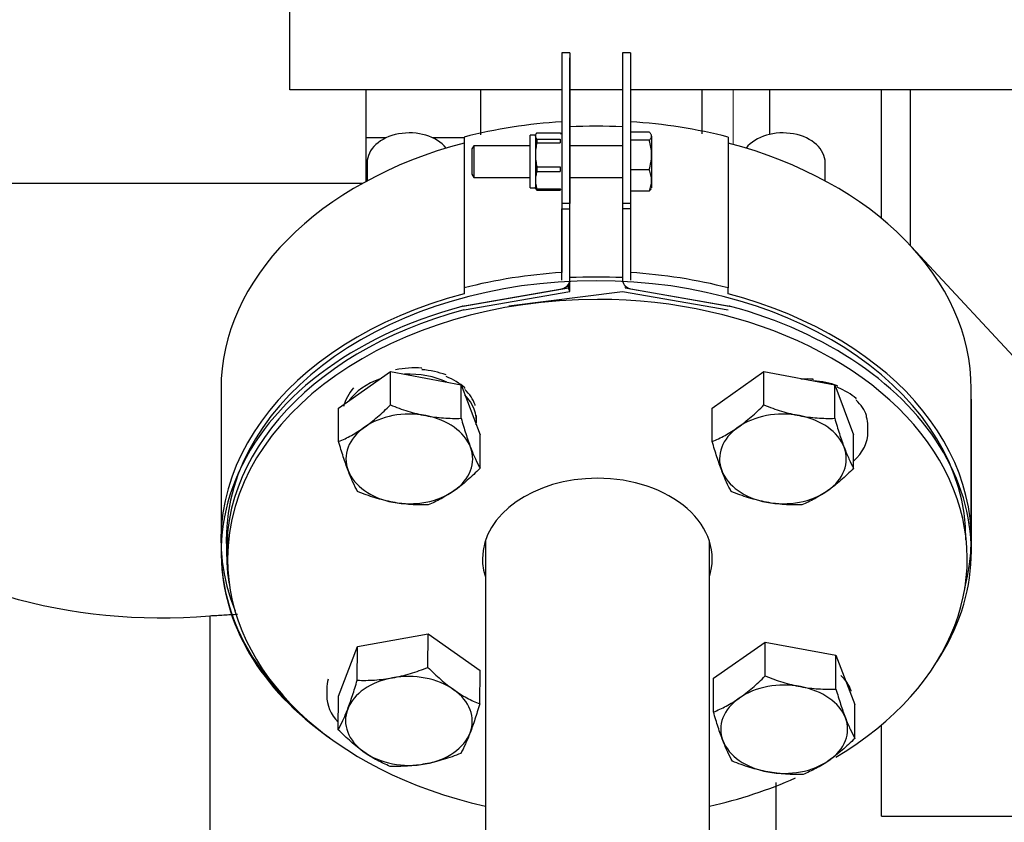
# Model space of a CAD drawing. Header units: inches. Extents: x 0 to 29700, y -16 to 21000.
# Tile 96 of 256: x 2394 to 2580, y 16153 to 16305. Entities that reach past the tile are written whole.
import ezdxf

# ---------------------------------------------------------------- set-up
doc = ezdxf.new("R2010")
doc.units = ezdxf.units.IN
doc.layers.add('1', color=7, linetype='Continuous', true_color=0xffffff)

msp = doc.modelspace()

# ---------------------------------------------------------------- linework, layer by layer
at = {"layer": '1', "color": 2, "linetype": 'Continuous', "lineweight": 25}
for p, q in [((2444.901, 16291.991), (2444.901, 16638.063)), ((2497.901, 16299.015), (2496.401, 16299.015)), ((2496.401, 16299.015), (2496.401, 16270.471)), ((2497.901, 16299.015), (2497.901, 16270.471)), ((2497.901, 16298.05), (2497.917, 16298.05)), ((2497.917, 16269.506), (2497.917, 16298.05)), ((2507.901, 16299.015), (2507.901, 16270.471)), ((2509.401, 16299.015), (2507.901, 16299.015)), ((2509.401, 16299.015), (2509.401, 16270.471)), ((2509.417, 16298.05), (2509.401, 16298.05)), ((2509.417, 16298.05), (2509.417, 16269.506)), ((2496.406, 16291.991), (2444.901, 16291.991)), ((2459.401, 16274.698), (2459.401, 16291.991)), ((2507.906, 16291.991), (2497.924, 16291.991)), ((2650.405, 16291.991), (2509.424, 16291.991)), ((2535.802, 16283.591), (2535.802, 16291.991)), ((2556.901, 16267.686), (2556.901, 16291.997)), ((2562.401, 16262.529), (2562.401, 16291.995)), ((2463.109, 16282.916), (2459.396, 16282.916)), ((2477.898, 16282.916), (2471.98, 16282.916)), ((2477.901, 16283.063), (2477.901, 16254.519)), ((2490.401, 16273.446), (2490.401, 16283.446)), ((2491.401, 16283.446), (2490.401, 16283.446)), ((2491.401, 16283.276), (2491.401, 16283.446)), ((2491.401, 16283.276), (2491.401, 16279.74)), ((2491.704, 16283.884), (2496.098, 16283.884)), ((2491.704, 16282.668), (2496.098, 16282.668)), ((2491.704, 16282.668), (2491.704, 16282.011)), ((2496.098, 16283.884), (2496.308, 16283.608)), ((2496.098, 16282.668), (2496.098, 16282.011)), ((2512.955, 16284.028), (2509.417, 16284.028)), ((2513.401, 16283.255), (2513.401, 16279.687)), ((2527.901, 16283.063), (2527.901, 16254.519)), ((2479.755, 16281.438), (2479.401, 16280.824)), ((2479.401, 16280.824), (2479.401, 16276.735)), ((2479.755, 16281.438), (2479.755, 16276.297)), ((2490.401, 16281.438), (2479.755, 16281.438)), ((2491.704, 16282.011), (2496.098, 16282.011)), ((2507.901, 16281.438), (2497.916, 16281.438)), ((2512.955, 16282.482), (2509.417, 16282.482)), ((2491.401, 16279.74), (2491.401, 16274.911)), ((2513.401, 16279.687), (2513.401, 16274.87)), ((2459.547, 16278.208), (2459.547, 16274.777)), ((2491.704, 16277.47), (2491.704, 16276.573)), ((2491.704, 16277.47), (2496.098, 16277.47)), ((2496.098, 16277.47), (2496.098, 16276.573)), ((2546.257, 16274.776), (2546.257, 16278.208)), ((2479.401, 16276.735), (2479.401, 16276.051)), ((2479.401, 16276.051), (2479.755, 16275.438)), ((2479.755, 16276.297), (2479.755, 16275.438)), ((2479.755, 16275.438), (2490.401, 16275.438)), ((2491.704, 16276.573), (2496.098, 16276.573)), ((2497.916, 16275.438), (2507.901, 16275.438)), ((2512.955, 16276.892), (2509.417, 16276.892)), ((2353.401, 16274.35), (2458.767, 16274.35)), ((2490.401, 16273.446), (2491.401, 16273.446)), ((2491.401, 16274.911), (2491.401, 16273.446)), ((2491.704, 16273.249), (2491.704, 16273.008)), ((2491.704, 16273.249), (2496.098, 16273.249)), ((2496.098, 16273.249), (2496.098, 16273.008)), ((2496.098, 16273.008), (2496.286, 16273.247)), ((2513.401, 16274.87), (2513.401, 16273.438)), ((2491.704, 16273.008), (2496.098, 16273.008)), ((2512.955, 16272.847), (2509.417, 16272.847)), ((2496.401, 16270.471), (2496.401, 16257.429)), ((2497.901, 16270.471), (2496.401, 16270.471)), ((2496.417, 16269.506), (2497.917, 16269.506)), ((2496.417, 16255.953), (2496.417, 16269.506)), ((2497.917, 16255.953), (2497.917, 16269.506)), ((2509.401, 16270.471), (2507.901, 16270.471)), ((2507.901, 16270.471), (2507.901, 16256.46)), ((2507.917, 16269.506), (2507.917, 16255.953)), ((2509.417, 16269.506), (2507.917, 16269.506)), ((2509.417, 16269.506), (2509.417, 16255.953)), ((2585.974, 16237.129), (2563.427, 16261.39)), ((2497.675, 16254.542), (2497.675, 16255.201)), ((2497.917, 16253.862), (2497.917, 16255.758)), ((2477.249, 16250.974), (2496.021, 16254.253)), ((2477.742, 16251.06), (2497.675, 16254.542)), ((2477.901, 16254.519), (2477.901, 16253.398)), ((2477.924, 16250.37), (2497.917, 16253.862)), ((2486.347, 16251.119), (2507.917, 16253.862)), ((2497.917, 16253.862), (2497.675, 16254.542)), ((2507.917, 16253.862), (2527.909, 16250.37)), ((2508.367, 16254.505), (2528.091, 16251.06)), ((2509.812, 16254.253), (2528.584, 16250.974)), ((2527.901, 16253.398), (2527.901, 16254.519)), ((2477.472, 16250.999), (2477.509, 16251.009)), ((2477.831, 16250.345), (2477.924, 16250.37)), ((2454.162, 16231.747), (2463.96, 16238.675)), ((2463.959, 16232.362), (2463.96, 16238.675)), ((2463.96, 16238.675), (2477.344, 16236.139)), ((2469.888, 16239.239), (2469.888, 16239.339)), ((2524.872, 16231.747), (2534.67, 16238.675)), ((2534.67, 16232.362), (2534.67, 16238.675)), ((2534.67, 16238.675), (2548.054, 16236.139)), ((2477.344, 16236.139), (2480.93, 16226.675)), ((2477.344, 16229.826), (2477.344, 16236.139)), ((2543.979, 16237.139), (2543.978, 16237.239)), ((2548.054, 16236.139), (2551.641, 16226.675)), ((2548.054, 16229.826), (2548.054, 16236.139)), ((2548.577, 16235.869), (2548.576, 16235.969)), ((2431.901, 16235.388), (2431.901, 16206.844)), ((2478.028, 16235.483), (2478.028, 16235.583)), ((2573.901, 16206.844), (2573.901, 16235.388)), ((2479.974, 16232.261), (2479.974, 16232.36)), ((2552.119, 16233.456), (2552.118, 16233.557)), ((2573.917, 16204.564), (2573.917, 16233.108)), ((2454.161, 16225.434), (2454.162, 16231.747)), ((2480.246, 16229.211), (2480.246, 16230.368)), ((2524.872, 16225.434), (2524.872, 16231.747)), ((2554.065, 16230.269), (2554.064, 16230.37)), ((2554.067, 16230.06), (2554.065, 16230.269)), ((2480.93, 16220.362), (2480.93, 16226.675)), ((2551.641, 16220.362), (2551.641, 16226.675)), ((2554.349, 16227.294), (2554.337, 16228.453)), ((2433.134, 16208.424), (2433.134, 16203.216)), ((2481.934, 16206.626), (2481.934, 16129.219)), ((2524.334, 16129.219), (2524.334, 16206.626)), ((2431.917, 16205.809), (2431.917, 16204.564)), ((2457.744, 16186.6), (2471.128, 16189.043)), ((2471.06, 16182.682), (2471.128, 16189.043)), ((2471.128, 16189.043), (2480.926, 16182.115)), ((2454.158, 16177.229), (2457.744, 16186.6)), ((2457.676, 16180.239), (2457.744, 16186.6)), ((2525.105, 16180.639), (2534.903, 16187.46)), ((2534.903, 16181.05), (2534.903, 16187.46)), ((2534.903, 16187.46), (2548.287, 16184.963)), ((2548.287, 16184.963), (2551.873, 16175.646)), ((2548.287, 16178.554), (2548.287, 16184.963)), ((2480.857, 16175.753), (2480.926, 16182.115)), ((2525.105, 16174.229), (2525.105, 16180.639)), ((2451.931, 16178.525), (2451.918, 16177.353)), ((2551.15, 16178.201), (2551.15, 16178.302)), ((2451.918, 16177.354), (2451.918, 16177.353)), ((2454.089, 16170.868), (2454.158, 16177.229)), ((2551.873, 16169.237), (2551.873, 16175.646)), ((2556.901, 16154.494), (2556.901, 16171.769)), ((2536.901, 16160.896), (2536.901, 16148.343)), ((2556.901, 16154.494), (2604.901, 16154.494))]:
    msp.add_line(p, q, dxfattribs=at)
at = {"layer": '1', "color": 110, "linetype": 'Continuous', "lineweight": 13}
for p, q in [((2528.865, 16291.991), (2528.865, 16281.682)), ((2508.367, 16254.95), (2508.367, 16254.505)), ((2477.472, 16251.013), (2477.472, 16250.999)), ((2477.509, 16251.009), (2477.509, 16251.02)), ((2528.323, 16251.02), (2528.323, 16251.009))]:
    msp.add_line(p, q, dxfattribs=at)
at = {"layer": '1', "color": 2, "linetype": 'Continuous', "lineweight": 25}
for centre, major_axis, ratio, start_param, end_param in [((2502.901, 16235.388), (72.5, 0), 0.7005515, 1.660572, 1.9228514), ((2502.901, 16235.388), (71, 0), 0.7005515, 1.5003155, 1.6412772), ((2502.901, 16235.388), (72.5, 0), 0.7005515, 1.2187412, 1.4810206), ((2467.547, 16278.208), (-8, 0), 0.7071057, 3.6538804, 6.283099), ((2538.257, 16278.208), (-8, 0), 0.7071057, 3.1416045, 5.7710194), ((2502.901, 16235.388), (71, 0), 0.7005515, 1.9306237, 3.1416478), ((2502.901, 16235.388), (71, 0), 0.7005515, 6.2831301, 7.4941543), ((2502.901, 16206.844), (72.5, 0), 0.7005515, 1.660572, 1.9228514), ((2502.901, 16206.844), (71, 0), 0.7005515, 1.5003155, 1.6412772), ((2502.901, 16206.844), (72.5, 0), 0.7005515, 1.2187412, 1.4810206), ((2502.901, 16206.844), (-70, 0), 0.7005515, 3.1415927, 6.2831853), ((2495.417, 16255.953), (2.5, 0), 0.7005515, 4.9567351, 6.2831853), ((2510.417, 16255.953), (2.5, 0), 0.7005515, 3.1415927, 4.4680429), ((2502.901, 16206.844), (71, 0), 0.7005515, 1.9306237, 3.4157386), ((2502.901, 16206.844), (71, 0), 0.7005515, 6.0982297, 7.4941543), ((2656.901, 16206.44), (71, 0), 0.702907, 1.9306237, 3.4795454), ((2502.917, 16204.564), (-71, 0), 0.7005515, 5.0789081, 6.928249), ((2503.134, 16203.216), (-70, 0), 0.701645, 4.712389, 6.2831853), ((2478.225, 16249.701), (2, 0), 0.7005515, 1.8151424, 1.9373155), ((2503.134, 16203.216), (-70, 0), 0.701645, 2.2717642, 4.712389), ((2527.608, 16249.701), (2, 0), 0.7005515, 1.2048413, 1.3264502), ((2502.917, 16204.564), (-71, 0), 0.7005515, 2.709668, 4.346434), ((2502.917, 16204.564), (-70, 0), 0.7005515, 5.0789081, 6.4089442), ((2467.546, 16230.368), (12.653, 1.554), 0.7017748, 1.2993564, 1.6919891), ((2467.546, 16229.211), (-12.7, 0), 0.7071057, 4.1169669, 4.7841626), ((2467.546, 16230.368), (12.667, 1.351), 0.67929, 0.9202826, 1.3129153), ((2467.546, 16229.211), (-12.7, 0), 0.7071057, 5.1641971, 5.8312947), ((2467.546, 16230.368), (12.683, 0.988), 0.6611084, 0.5484606, 0.9410934), ((2541.637, 16228.322), (12.637, 1.677), 0.6958806, 1.2932233, 1.4787043), ((2541.637, 16228.322), (12.653, 1.474), 0.6732625, 0.9140975, 1.3067303), ((2467.546, 16230.459), (12.688, 0.721), 0.7632342, 2.5092166, 2.9019157), ((2467.546, 16230.368), (12.696, 0.52), 0.6493214, 0.1806349, 0.5732676), ((2467.546, 16229.211), (-12.7, 0), 0.7071057, 3.0699329, 3.7369323), ((2541.637, 16228.322), (12.673, 1.111), 0.6550198, 0.5420651, 0.9346978), ((2502.917, 16233.108), (71, 0), 0.7005515, 6.2831754, 6.3039906), ((2541.637, 16228.322), (12.69, 0.645), 0.6432588, 0.173928, 0.5665608), ((2467.546, 16222.14), (12, 0), 0.7071057, 1.3090088, 2.3562063), ((2538.256, 16222.14), (12, 0), 0.7071057, 1.3090088, 2.3562063), ((2467.546, 16222.14), (12, 0), 0.7071057, 0.2618112, 1.3090088), ((2538.256, 16222.14), (12, 0), 0.7071057, 0.2618112, 1.3090088), ((2541.637, 16228.322), (12.699, 0.127), 0.6392965, 0.0005136, 0.2000815), ((2467.546, 16222.14), (12, 0), 0.7071057, 2.3562063, 3.4034039), ((2538.256, 16222.14), (12, 0), 0.7071057, 2.3562063, 3.4034039), ((2541.65, 16227.157), (-12.699, -0.137), 0.7016339, 2.4685828, 3.1415709), ((2467.546, 16222.14), (12, 0), 0.7071057, 5.497799, 6.5449965), ((2538.256, 16222.14), (12, 0), 0.7071057, 5.497799, 6.5449965), ((2467.546, 16222.14), (12, 0), 0.7071057, 3.4034039, 4.4506014), ((2538.256, 16222.14), (12, 0), 0.7071057, 3.4034039, 4.4506014), ((2503.134, 16203.216), (-21.75, 0), 0.701645, 4.712389, 6.2831853), ((2503.134, 16203.216), (-21.75, 0), 0.701645, 2.9161835, 4.712389), ((2467.546, 16222.14), (12, 0), 0.7071057, 4.4506014, 5.497799), ((2538.256, 16222.14), (12, 0), 0.7071057, 4.4506014, 5.497799), ((2502.901, 16206.844), (-70, 0), 0.7005515, 0, 0.0819759), ((2501.992, 16204.027), (70, 0), 0.7014379, 3.1416893, 3.9264029), ((2503.134, 16203.216), (-70, 0), 0.701645, 0, 1.2631166), ((2503.134, 16203.216), (-21.75, 0), 0.701645, 0, 0.2254094), ((2464.631, 16178.473), (-12.699, 0.152), 0.763953, 6.0952711, 6.2840551), ((2467.465, 16172.547), (11.999, -0.13), 0.7016145, 1.8401692, 2.8873668), ((2467.465, 16172.547), (11.999, -0.13), 0.7016145, 0.7929717, 1.8401692), ((2538.722, 16176.336), (12.696, 0.515), 0.6374941, 0.1813758, 0.5740086), ((2467.465, 16172.547), (11.999, -0.13), 0.7016145, 6.0289594, 7.076157), ((2538.489, 16170.964), (12, 0), 0.6961428, 1.308982, 2.3561795), ((2538.489, 16170.964), (12, 0), 0.6961428, 0.2617844, 1.308982), ((2464.618, 16177.216), (-12.699, 0.137), 0.7016145, 0, 0.6030977), ((2538.489, 16170.964), (12, 0), 0.6961428, 2.3561795, 3.4033771), ((2467.465, 16172.547), (11.999, -0.13), 0.7016145, 2.8873668, 3.9345643), ((2538.489, 16170.964), (12, 0), 0.6961428, 5.4977722, 6.5449697), ((2467.465, 16172.547), (11.999, -0.13), 0.7016145, 4.9817619, 6.0289594), ((2538.489, 16170.964), (12, 0), 0.6961428, 3.4033771, 4.4505746), ((2467.465, 16172.547), (11.999, -0.13), 0.7016145, 3.9345643, 4.9817619), ((2538.489, 16170.964), (12, 0), 0.6961428, 4.4505746, 5.4977722), ((2503.134, 16203.216), (-70, 0), 0.701645, 1.8784761, 2.136283)]:
    msp.add_ellipse(centre, major_axis=major_axis, ratio=ratio, start_param=start_param, end_param=end_param, dxfattribs=at)
for points, degree in [([(2480.992, 16291.894), (2480.992, 16289.062), (2480.992, 16286.257), (2480.992, 16283.499)], 3), ([(2435.035, 16192.688), (2429.777, 16192.388)], 1), ([(2429.777, 16192.388), (2429.777, 16192.388), (2429.777, 16189.566), (2429.777, 16177.515), (2429.777, 16159.478), (2429.777, 16145.295), (2429.777, 16138.203)], 3)]:
    msp.add_open_spline(points, degree=degree, dxfattribs=at)
for points, knots in [([(2522.992, 16283.69), (2522.992, 16286.02), (2522.992, 16288.779), (2522.992, 16291.561), (2522.992, 16291.965)], [0, 0, 0, 0, 0.8551196, 1, 1, 1, 1]), ([(2491.704, 16283.884), (2491.609, 16283.784), (2491.533, 16283.684), (2491.455, 16283.532), (2491.435, 16283.481), (2491.408, 16283.379), (2491.401, 16283.328), (2491.401, 16283.276)], [0, 0, 0, 0, 0.5, 0.5, 0.75, 0.75, 1, 1, 1, 1]), ([(2491.401, 16283.276), (2491.401, 16283.224), (2491.408, 16283.173), (2491.435, 16283.071), (2491.455, 16283.02), (2491.533, 16282.868), (2491.609, 16282.768), (2491.704, 16282.668)], [0, 0, 0, 0, 0.25, 0.25, 0.5, 0.5, 1, 1, 1, 1]), ([(2513.401, 16283.255), (2513.401, 16283.321), (2513.391, 16283.387), (2513.35, 16283.517), (2513.32, 16283.581), (2513.203, 16283.774), (2513.091, 16283.902), (2512.955, 16284.028)], [0, 0, 0, 0, 0.25, 0.25, 0.5, 0.5, 1, 1, 1, 1]), ([(2512.955, 16282.482), (2513.091, 16282.609), (2513.203, 16282.736), (2513.32, 16282.929), (2513.35, 16282.993), (2513.391, 16283.124), (2513.401, 16283.189), (2513.401, 16283.255)], [0, 0, 0, 0, 0.5, 0.5, 0.75, 0.75, 1, 1, 1, 1]), ([(2491.704, 16282.011), (2491.609, 16281.638), (2491.533, 16281.263), (2491.455, 16280.696), (2491.435, 16280.506), (2491.408, 16280.124), (2491.401, 16279.933), (2491.401, 16279.74)], [0, 0, 0, 0, 0.5, 0.5, 0.75, 0.75, 1, 1, 1, 1]), ([(2513.401, 16279.687), (2513.401, 16279.926), (2513.391, 16280.163), (2513.35, 16280.633), (2513.32, 16280.867), (2513.203, 16281.565), (2513.091, 16282.026), (2512.955, 16282.482)], [0, 0, 0, 0, 0.25, 0.25, 0.5, 0.5, 1, 1, 1, 1]), ([(2491.401, 16279.74), (2491.401, 16279.548), (2491.408, 16279.357), (2491.435, 16278.975), (2491.455, 16278.785), (2491.533, 16278.218), (2491.609, 16277.843), (2491.704, 16277.47)], [0, 0, 0, 0, 0.25, 0.25, 0.5, 0.5, 1, 1, 1, 1]), ([(2512.955, 16276.892), (2513.091, 16277.349), (2513.203, 16277.809), (2513.32, 16278.507), (2513.35, 16278.741), (2513.391, 16279.212), (2513.401, 16279.449), (2513.401, 16279.687)], [0, 0, 0, 0, 0.5, 0.5, 0.75, 0.75, 1, 1, 1, 1]), ([(2491.704, 16276.573), (2491.609, 16276.3), (2491.533, 16276.025), (2491.455, 16275.61), (2491.435, 16275.471), (2491.408, 16275.192), (2491.401, 16275.052), (2491.401, 16274.911)], [0, 0, 0, 0, 0.5, 0.5, 0.75, 0.75, 1, 1, 1, 1]), ([(2513.401, 16274.87), (2513.401, 16275.042), (2513.391, 16275.214), (2513.35, 16275.554), (2513.32, 16275.724), (2513.203, 16276.229), (2513.091, 16276.562), (2512.955, 16276.892)], [0, 0, 0, 0, 0.25, 0.25, 0.5, 0.5, 1, 1, 1, 1]), ([(2491.401, 16274.911), (2491.401, 16274.77), (2491.408, 16274.63), (2491.435, 16274.351), (2491.455, 16274.212), (2491.533, 16273.796), (2491.609, 16273.522), (2491.704, 16273.249)], [0, 0, 0, 0, 0.25, 0.25, 0.5, 0.5, 1, 1, 1, 1]), ([(2491.704, 16273.008), (2491.609, 16273.108), (2491.533, 16273.209), (2491.455, 16273.361), (2491.435, 16273.412), (2491.408, 16273.514), (2491.401, 16273.565), (2491.401, 16273.617)], [0, 0, 0, 0, 0.5, 0.5, 0.75, 0.75, 1, 1, 1, 1]), ([(2512.955, 16272.847), (2513.091, 16273.178), (2513.203, 16273.511), (2513.32, 16274.016), (2513.35, 16274.185), (2513.391, 16274.526), (2513.401, 16274.697), (2513.401, 16274.87)], [0, 0, 0, 0, 0.5, 0.5, 0.75, 0.75, 1, 1, 1, 1]), ([(2513.289, 16273.244), (2513.287, 16273.239), (2513.284, 16273.234), (2513.203, 16273.101), (2513.091, 16272.974), (2512.955, 16272.847)], [0, 0, 0, 0, 0.0359994, 0.0359994, 1, 1, 1, 1]), ([(2459.06, 16228.14), (2459.478, 16228.436), (2459.894, 16228.747), (2460.719, 16229.4), (2461.129, 16229.741), (2462.353, 16230.804), (2463.159, 16231.565), (2463.959, 16232.362)], [0, 0, 0, 0, 0.25, 0.25, 0.5, 0.5, 1, 1, 1, 1]), ([(2463.959, 16232.362), (2465.053, 16231.924), (2466.154, 16231.525), (2467.826, 16231.01), (2468.386, 16230.853), (2469.513, 16230.57), (2470.081, 16230.444), (2470.652, 16230.336)], [0, 0, 0, 0, 0.5, 0.5, 0.75, 0.75, 1, 1, 1, 1]), ([(2529.771, 16228.14), (2530.189, 16228.436), (2530.604, 16228.747), (2531.43, 16229.4), (2531.84, 16229.741), (2533.063, 16230.804), (2533.87, 16231.565), (2534.67, 16232.362)], [0, 0, 0, 0, 0.25, 0.25, 0.5, 0.5, 1, 1, 1, 1]), ([(2534.67, 16232.362), (2535.763, 16231.924), (2536.865, 16231.525), (2538.536, 16231.01), (2539.097, 16230.853), (2540.224, 16230.57), (2540.791, 16230.444), (2541.362, 16230.336)], [0, 0, 0, 0, 0.5, 0.5, 0.75, 0.75, 1, 1, 1, 1]), ([(2429.777, 16192.388), (2416.358, 16191.283), (2396.583, 16193.172), (2371.021, 16203.664), (2353.247, 16215.72), (2343.186, 16225.987), (2338.827, 16231.38)], [0, 0, 0, 0, 0.3766035, 0.5830791, 0.7978413, 1, 1, 1, 1]), ([(2470.652, 16230.336), (2471.223, 16230.228), (2471.79, 16230.138), (2472.917, 16229.994), (2473.477, 16229.939), (2475.149, 16229.82), (2476.25, 16229.802), (2477.344, 16229.826)], [0, 0, 0, 0, 0.25, 0.25, 0.5, 0.5, 1, 1, 1, 1]), ([(2477.344, 16229.826), (2477.637, 16228.822), (2477.932, 16227.852), (2478.38, 16226.473), (2478.53, 16226.025), (2478.832, 16225.159), (2478.984, 16224.74), (2479.137, 16224.336)], [0, 0, 0, 0, 0.5, 0.5, 0.75, 0.75, 1, 1, 1, 1]), ([(2541.362, 16230.336), (2541.933, 16230.228), (2542.5, 16230.138), (2543.628, 16229.994), (2544.188, 16229.939), (2545.859, 16229.82), (2546.961, 16229.802), (2548.054, 16229.826)], [0, 0, 0, 0, 0.25, 0.25, 0.5, 0.5, 1, 1, 1, 1]), ([(2548.054, 16229.826), (2548.347, 16228.822), (2548.643, 16227.852), (2549.09, 16226.473), (2549.24, 16226.025), (2549.542, 16225.159), (2549.694, 16224.74), (2549.847, 16224.336)], [0, 0, 0, 0, 0.5, 0.5, 0.75, 0.75, 1, 1, 1, 1]), ([(2454.161, 16225.434), (2454.962, 16225.769), (2455.768, 16226.149), (2456.992, 16226.816), (2457.402, 16227.055), (2458.227, 16227.569), (2458.642, 16227.845), (2459.06, 16228.14)], [0, 0, 0, 0, 0.5, 0.5, 0.75, 0.75, 1, 1, 1, 1]), ([(2524.872, 16225.434), (2525.672, 16225.769), (2526.479, 16226.149), (2527.702, 16226.816), (2528.113, 16227.055), (2528.938, 16227.569), (2529.353, 16227.845), (2529.771, 16228.14)], [0, 0, 0, 0, 0.5, 0.5, 0.75, 0.75, 1, 1, 1, 1]), ([(2455.955, 16219.944), (2455.802, 16220.348), (2455.65, 16220.767), (2455.347, 16221.633), (2455.197, 16222.081), (2454.75, 16223.46), (2454.454, 16224.43), (2454.161, 16225.434)], [0, 0, 0, 0, 0.25, 0.25, 0.5, 0.5, 1, 1, 1, 1]), ([(2526.665, 16219.944), (2526.512, 16220.348), (2526.36, 16220.767), (2526.058, 16221.633), (2525.908, 16222.081), (2525.46, 16223.46), (2525.165, 16224.43), (2524.872, 16225.434)], [0, 0, 0, 0, 0.25, 0.25, 0.5, 0.5, 1, 1, 1, 1]), ([(2479.137, 16224.336), (2479.29, 16223.932), (2479.442, 16223.549), (2479.744, 16222.821), (2479.894, 16222.476), (2480.342, 16221.493), (2480.637, 16220.904), (2480.93, 16220.362)], [0, 0, 0, 0, 0.25, 0.25, 0.5, 0.5, 1, 1, 1, 1]), ([(2549.847, 16224.336), (2550, 16223.932), (2550.152, 16223.549), (2550.455, 16222.821), (2550.605, 16222.476), (2551.052, 16221.493), (2551.348, 16220.904), (2551.641, 16220.362)], [0, 0, 0, 0, 0.25, 0.25, 0.5, 0.5, 1, 1, 1, 1]), ([(2457.748, 16215.97), (2457.455, 16216.512), (2457.16, 16217.1), (2456.712, 16218.084), (2456.562, 16218.429), (2456.26, 16219.157), (2456.108, 16219.54), (2455.955, 16219.944)], [0, 0, 0, 0, 0.5, 0.5, 0.75, 0.75, 1, 1, 1, 1]), ([(2480.93, 16220.362), (2480.13, 16219.565), (2479.323, 16218.804), (2478.1, 16217.741), (2477.69, 16217.4), (2476.864, 16216.747), (2476.449, 16216.436), (2476.031, 16216.14)], [0, 0, 0, 0, 0.5, 0.5, 0.75, 0.75, 1, 1, 1, 1]), ([(2528.458, 16215.97), (2528.165, 16216.512), (2527.87, 16217.1), (2527.422, 16218.084), (2527.272, 16218.429), (2526.97, 16219.157), (2526.818, 16219.54), (2526.665, 16219.944)], [0, 0, 0, 0, 0.5, 0.5, 0.75, 0.75, 1, 1, 1, 1]), ([(2551.641, 16220.362), (2550.84, 16219.565), (2550.034, 16218.804), (2548.81, 16217.741), (2548.4, 16217.4), (2547.575, 16216.747), (2547.16, 16216.436), (2546.742, 16216.14)], [0, 0, 0, 0, 0.5, 0.5, 0.75, 0.75, 1, 1, 1, 1]), ([(2464.44, 16213.944), (2463.869, 16214.052), (2463.302, 16214.178), (2462.174, 16214.46), (2461.614, 16214.618), (2459.943, 16215.132), (2458.841, 16215.532), (2457.748, 16215.97)], [0, 0, 0, 0, 0.25, 0.25, 0.5, 0.5, 1, 1, 1, 1]), ([(2476.031, 16216.14), (2475.613, 16215.844), (2475.198, 16215.569), (2474.372, 16215.054), (2473.962, 16214.816), (2472.739, 16214.149), (2471.932, 16213.769), (2471.132, 16213.434)], [0, 0, 0, 0, 0.25, 0.25, 0.5, 0.5, 1, 1, 1, 1]), ([(2535.151, 16213.944), (2534.58, 16214.052), (2534.012, 16214.178), (2532.885, 16214.46), (2532.325, 16214.618), (2530.653, 16215.132), (2529.552, 16215.532), (2528.458, 16215.97)], [0, 0, 0, 0, 0.25, 0.25, 0.5, 0.5, 1, 1, 1, 1]), ([(2546.742, 16216.14), (2546.324, 16215.844), (2545.908, 16215.569), (2545.083, 16215.054), (2544.673, 16214.816), (2543.45, 16214.149), (2542.643, 16213.769), (2541.843, 16213.434)], [0, 0, 0, 0, 0.25, 0.25, 0.5, 0.5, 1, 1, 1, 1]), ([(2471.132, 16213.434), (2470.039, 16213.41), (2468.937, 16213.428), (2467.266, 16213.547), (2466.706, 16213.602), (2465.578, 16213.746), (2465.011, 16213.836), (2464.44, 16213.944)], [0, 0, 0, 0, 0.5, 0.5, 0.75, 0.75, 1, 1, 1, 1]), ([(2541.843, 16213.434), (2540.749, 16213.41), (2539.648, 16213.428), (2537.976, 16213.547), (2537.416, 16213.602), (2536.289, 16213.746), (2535.722, 16213.836), (2535.151, 16213.944)], [0, 0, 0, 0, 0.5, 0.5, 0.75, 0.75, 1, 1, 1, 1]), ([(2464.359, 16180.697), (2464.93, 16180.801), (2465.498, 16180.922), (2466.626, 16181.198), (2467.187, 16181.352), (2468.86, 16181.856), (2469.964, 16182.249), (2471.06, 16182.682)], [0, 0, 0, 0, 0.25, 0.25, 0.5, 0.5, 1, 1, 1, 1]), ([(2471.06, 16182.682), (2471.857, 16181.883), (2472.662, 16181.121), (2473.883, 16180.056), (2474.293, 16179.715), (2475.117, 16179.061), (2475.532, 16178.75), (2475.95, 16178.454)], [0, 0, 0, 0, 0.5, 0.5, 0.75, 0.75, 1, 1, 1, 1]), ([(2455.874, 16174.79), (2456.027, 16175.189), (2456.179, 16175.605), (2456.482, 16176.464), (2456.633, 16176.908), (2457.083, 16178.277), (2457.38, 16179.241), (2457.676, 16180.239)], [0, 0, 0, 0, 0.25, 0.25, 0.5, 0.5, 1, 1, 1, 1]), ([(2457.676, 16180.239), (2458.766, 16180.206), (2459.866, 16180.215), (2461.535, 16180.32), (2462.095, 16180.371), (2463.221, 16180.507), (2463.788, 16180.592), (2464.359, 16180.697)], [0, 0, 0, 0, 0.5, 0.5, 0.75, 0.75, 1, 1, 1, 1]), ([(2530.004, 16176.87), (2530.422, 16177.161), (2530.837, 16177.469), (2531.663, 16178.114), (2532.073, 16178.451), (2533.296, 16179.504), (2534.103, 16180.259), (2534.903, 16181.05)], [0, 0, 0, 0, 0.25, 0.25, 0.5, 0.5, 1, 1, 1, 1]), ([(2534.903, 16181.05), (2535.996, 16180.612), (2537.098, 16180.213), (2538.769, 16179.7), (2539.329, 16179.544), (2540.457, 16179.263), (2541.024, 16179.139), (2541.595, 16179.033)], [0, 0, 0, 0, 0.5, 0.5, 0.75, 0.75, 1, 1, 1, 1]), ([(2475.95, 16178.454), (2476.368, 16178.158), (2476.784, 16177.883), (2477.61, 16177.369), (2478.02, 16177.131), (2479.246, 16176.465), (2480.054, 16176.087), (2480.857, 16175.753)], [0, 0, 0, 0, 0.25, 0.25, 0.5, 0.5, 1, 1, 1, 1]), ([(2541.595, 16179.033), (2542.166, 16178.926), (2542.733, 16178.839), (2543.861, 16178.699), (2544.421, 16178.646), (2546.092, 16178.535), (2547.194, 16178.523), (2548.287, 16178.554)], [0, 0, 0, 0, 0.25, 0.25, 0.5, 0.5, 1, 1, 1, 1]), ([(2548.287, 16178.554), (2548.58, 16177.558), (2548.875, 16176.598), (2549.323, 16175.234), (2549.473, 16174.791), (2549.775, 16173.936), (2549.927, 16173.523), (2550.08, 16173.126)], [0, 0, 0, 0, 0.5, 0.5, 0.75, 0.75, 1, 1, 1, 1]), ([(2525.105, 16174.229), (2525.905, 16174.552), (2526.712, 16174.92), (2527.935, 16175.571), (2528.345, 16175.804), (2529.171, 16176.309), (2529.586, 16176.579), (2530.004, 16176.87)], [0, 0, 0, 0, 0.5, 0.5, 0.75, 0.75, 1, 1, 1, 1]), ([(2454.089, 16170.868), (2454.38, 16171.4), (2454.673, 16171.98), (2455.119, 16172.95), (2455.268, 16173.291), (2455.57, 16174.011), (2455.721, 16174.39), (2455.874, 16174.79)], [0, 0, 0, 0, 0.5, 0.5, 0.75, 0.75, 1, 1, 1, 1]), ([(2480.857, 16175.753), (2480.562, 16174.755), (2480.264, 16173.792), (2479.814, 16172.422), (2479.664, 16171.978), (2479.361, 16171.119), (2479.209, 16170.704), (2479.056, 16170.304)], [0, 0, 0, 0, 0.5, 0.5, 0.75, 0.75, 1, 1, 1, 1]), ([(2526.898, 16168.801), (2526.745, 16169.199), (2526.593, 16169.612), (2526.291, 16170.467), (2526.141, 16170.909), (2525.693, 16172.273), (2525.398, 16173.234), (2525.105, 16174.229)], [0, 0, 0, 0, 0.25, 0.25, 0.5, 0.5, 1, 1, 1, 1]), ([(2550.08, 16173.126), (2550.233, 16172.728), (2550.385, 16172.352), (2550.687, 16171.637), (2550.838, 16171.299), (2551.285, 16170.337), (2551.581, 16169.763), (2551.873, 16169.237)], [0, 0, 0, 0, 0.25, 0.25, 0.5, 0.5, 1, 1, 1, 1]), ([(2458.98, 16166.64), (2458.562, 16166.935), (2458.147, 16167.247), (2457.322, 16167.9), (2456.913, 16168.242), (2455.692, 16169.307), (2454.887, 16170.069), (2454.089, 16170.868)], [0, 0, 0, 0, 0.25, 0.25, 0.5, 0.5, 1, 1, 1, 1]), ([(2479.056, 16170.304), (2478.903, 16169.904), (2478.751, 16169.525), (2478.45, 16168.806), (2478.3, 16168.465), (2477.855, 16167.494), (2477.561, 16166.915), (2477.271, 16166.382)], [0, 0, 0, 0, 0.25, 0.25, 0.5, 0.5, 1, 1, 1, 1]), ([(2551.873, 16169.237), (2551.073, 16168.445), (2550.267, 16167.69), (2549.043, 16166.637), (2548.633, 16166.3), (2547.808, 16165.655), (2547.393, 16165.348), (2546.975, 16165.057)], [0, 0, 0, 0, 0.5, 0.5, 0.75, 0.75, 1, 1, 1, 1]), ([(2528.691, 16164.912), (2528.398, 16165.439), (2528.103, 16166.012), (2527.655, 16166.975), (2527.505, 16167.313), (2527.203, 16168.027), (2527.051, 16168.404), (2526.898, 16168.801)], [0, 0, 0, 0, 0.5, 0.5, 0.75, 0.75, 1, 1, 1, 1]), ([(2463.887, 16163.939), (2463.084, 16164.272), (2462.276, 16164.651), (2461.05, 16165.316), (2460.64, 16165.555), (2459.813, 16166.069), (2459.398, 16166.344), (2458.98, 16166.64)], [0, 0, 0, 0, 0.5, 0.5, 0.75, 0.75, 1, 1, 1, 1]), ([(2477.271, 16166.382), (2476.175, 16165.95), (2475.071, 16165.557), (2473.398, 16165.052), (2472.837, 16164.898), (2471.709, 16164.623), (2471.142, 16164.501), (2470.571, 16164.397)], [0, 0, 0, 0, 0.5, 0.5, 0.75, 0.75, 1, 1, 1, 1]), ([(2470.571, 16164.397), (2470, 16164.293), (2469.433, 16164.207), (2468.306, 16164.071), (2467.746, 16164.021), (2466.077, 16163.915), (2464.978, 16163.906), (2463.887, 16163.939)], [0, 0, 0, 0, 0.25, 0.25, 0.5, 0.5, 1, 1, 1, 1]), ([(2535.383, 16162.894), (2534.812, 16163.001), (2534.245, 16163.125), (2533.118, 16163.406), (2532.558, 16163.562), (2530.886, 16164.075), (2529.784, 16164.474), (2528.691, 16164.912)], [0, 0, 0, 0, 0.25, 0.25, 0.5, 0.5, 1, 1, 1, 1]), ([(2546.975, 16165.057), (2546.557, 16164.766), (2546.141, 16164.495), (2545.316, 16163.991), (2544.906, 16163.757), (2543.682, 16163.106), (2542.876, 16162.738), (2542.076, 16162.416)], [0, 0, 0, 0, 0.25, 0.25, 0.5, 0.5, 1, 1, 1, 1]), ([(2542.076, 16162.416), (2540.982, 16162.385), (2539.881, 16162.397), (2538.209, 16162.508), (2537.649, 16162.56), (2536.522, 16162.7), (2535.954, 16162.788), (2535.383, 16162.894)], [0, 0, 0, 0, 0.5, 0.5, 0.75, 0.75, 1, 1, 1, 1])]:
    msp.add_open_spline(points, degree=3, knots=knots, dxfattribs=at)
msp.add_rational_spline([(2429.777, 16138.203), (2401.214, 16142.625), (2354.154, 16170.554), (2338.508, 16190.364)], [1, 0.926776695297, 0.85781864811, 0.854050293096], degree=2, knots=[0, 0, 0, 0.5309265, 1, 1, 1], dxfattribs=at)

doc.saveas('drawing.dxf')
